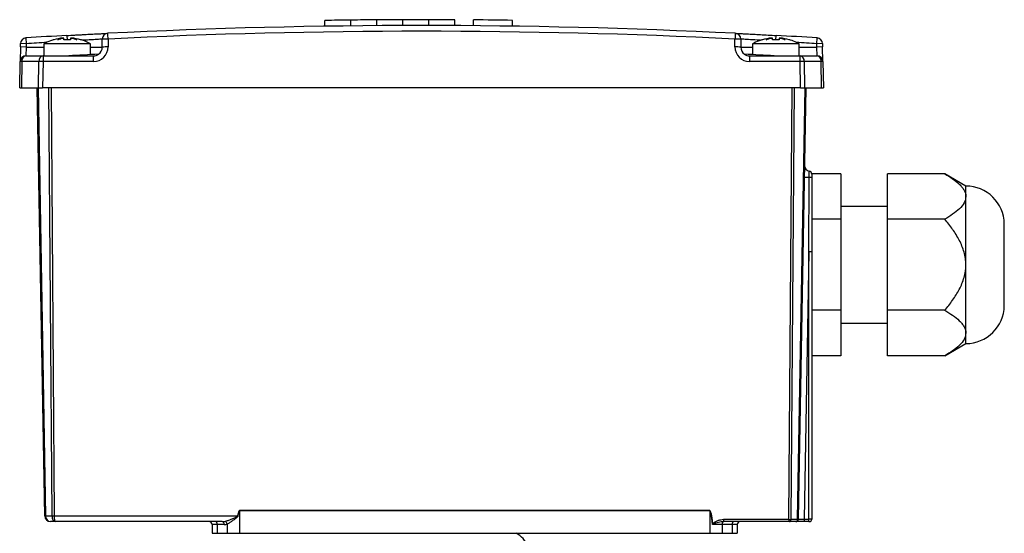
# Model space of a CAD drawing. Header units: millimetres. Extents: x -1087 to -132, y -334 to 655.
# Tile 39 of 63: x -658 to -490, y 185 to 273. Entities that reach past the tile are written whole.
import ezdxf

# ---------------------------------------------------------------- set-up
doc = ezdxf.new("R2010")
doc.units = ezdxf.units.MM

msp = doc.modelspace()

# ---------------------------------------------------------------- linework, layer by layer
at = {"color": 7, "linetype": 'Continuous', "lineweight": 25}
for p, q in [((-606.16, 271.88), (-606.16, 272.88)), ((-601.71, 271.94), (-601.71, 272.94)), ((-597.26, 271.98), (-597.26, 272.98)), ((-592.82, 272.01), (-592.82, 273.01)), ((-588.37, 272.01), (-588.37, 273.01)), ((-583.92, 272), (-583.92, 273)), ((-580.71, 271.97), (-580.71, 272.97)), ((-574.04, 271.9), (-574.04, 272.9)), ((-650.36, 270.31), (-650.32, 269.57)), ((-528.88, 269.57), (-528.84, 270.31)), ((-658.34, 268.34), (-658.38, 265.84)), ((-658.34, 268.34), (-658.33, 268.91)), ((-657.34, 268.32), (-658.34, 268.34)), ((-657.33, 268.89), (-658.33, 268.91)), ((-657.39, 269.89), (-657.33, 268.89)), ((-657.34, 268.32), (-657.38, 266.82)), ((-657.33, 268.89), (-657.34, 268.32)), ((-657.34, 268.32), (-654.31, 268.32)), ((-654.31, 268.85), (-654.31, 266.82)), ((-646.31, 268.85), (-654.31, 268.85)), ((-646.31, 267.02), (-646.31, 268.85)), ((-646.31, 268.32), (-644.31, 268.32)), ((-644.31, 268.32), (-644.31, 269.68)), ((-643.31, 269.7), (-643.31, 268.34)), ((-535.89, 268.34), (-535.89, 269.7)), ((-534.89, 269.68), (-534.89, 268.32)), ((-534.89, 268.32), (-532.9, 268.32)), ((-532.9, 268.85), (-532.9, 267.02)), ((-524.9, 268.85), (-532.9, 268.85)), ((-524.9, 266.82), (-524.9, 268.85)), ((-524.9, 268.32), (-521.87, 268.32)), ((-521.88, 268.89), (-521.81, 269.89)), ((-520.88, 268.91), (-521.88, 268.89)), ((-521.87, 268.32), (-521.88, 268.89)), ((-520.87, 268.34), (-521.87, 268.32)), ((-521.82, 266.82), (-521.87, 268.32)), ((-520.88, 268.91), (-520.87, 268.34)), ((-520.82, 265.84), (-520.87, 268.34)), ((-657.38, 266.82), (-654.46, 266.82)), ((-654.46, 266.82), (-654.46, 265.84)), ((-654.46, 266.82), (-650, 266.82)), ((-650.05, 266.82), (-645.81, 266.82)), ((-645.81, 265.84), (-645.81, 266.82)), ((-533.39, 266.82), (-533.39, 265.84)), ((-533.39, 266.82), (-529.15, 266.82)), ((-529.2, 266.82), (-524.74, 266.82)), ((-524.74, 265.84), (-524.74, 266.82)), ((-524.74, 266.82), (-521.82, 266.82)), ((-658.46, 261.32), (-658.38, 265.84)), ((-658.09, 265.85), (-658.17, 261.32)), ((-655.17, 265.85), (-658.09, 265.85)), ((-655.25, 261.32), (-655.17, 265.85)), ((-654.46, 265.84), (-654.54, 261.32)), ((-645.81, 265.84), (-654.46, 265.84)), ((-524.74, 265.84), (-533.39, 265.84)), ((-524.66, 261.32), (-524.74, 265.84)), ((-524.03, 265.85), (-523.95, 261.32)), ((-521.12, 265.85), (-524.03, 265.85)), ((-521.04, 261.32), (-521.12, 265.85)), ((-520.82, 265.84), (-520.74, 261.32)), ((-658.46, 261.32), (-658.17, 261.32)), ((-658.17, 261.32), (-655.25, 261.32)), ((-654.17, 188.01), (-655.45, 261.32)), ((-655.31, 261.32), (-654.03, 188.01)), ((-655.25, 261.32), (-654.54, 261.32)), ((-524.66, 261.32), (-654.54, 261.32)), ((-652.92, 188.01), (-653.45, 261.32)), ((-653.09, 261.32), (-652.56, 188.01)), ((-526.64, 187.42), (-526.11, 261.32)), ((-525.75, 261.32), (-526.29, 187.42)), ((-525.18, 187.42), (-523.89, 261.32)), ((-523.75, 261.32), (-525.04, 187.42)), ((-524.66, 261.32), (-523.95, 261.32)), ((-523.95, 261.32), (-521.04, 261.32)), ((-521.04, 261.32), (-520.74, 261.32)), ((-517.74, 246.61), (-522.74, 246.61)), ((-522.74, 246.61), (-522.74, 246.55)), ((-517.74, 246.61), (-517.74, 238.82)), ((-509.74, 238.82), (-509.74, 246.61)), ((-499.95, 246.61), (-509.74, 246.61)), ((-496.34, 244.52), (-499.95, 246.61)), ((-524.01, 246.04), (-523.16, 246.03)), ((-523.24, 233.25), (-523.16, 246.03)), ((-522.74, 246.03), (-522.74, 233.25)), ((-496.34, 242.71), (-496.34, 244.52)), ((-496.34, 231.02), (-496.34, 242.71)), ((-509.74, 241.02), (-517.74, 241.02)), ((-517.74, 238.82), (-522.74, 238.82)), ((-517.74, 238.82), (-517.74, 223.23)), ((-509.74, 223.23), (-509.74, 238.82)), ((-499.95, 238.82), (-509.74, 238.82)), ((-489.74, 231.02), (-489.74, 238.02)), ((-523.24, 233.25), (-524.04, 187.42)), ((-522.74, 233.25), (-523.24, 233.25)), ((-523.24, 187.42), (-523.24, 233.25)), ((-522.74, 233.25), (-522.74, 187.42)), ((-496.34, 219.33), (-496.34, 231.02)), ((-489.74, 224.02), (-489.74, 231.02)), ((-517.74, 223.23), (-522.74, 223.23)), ((-517.74, 223.23), (-517.74, 215.43)), ((-499.95, 223.23), (-509.74, 223.23)), ((-509.74, 215.43), (-509.74, 223.23)), ((-517.74, 221.02), (-509.74, 221.02)), ((-496.34, 217.52), (-496.34, 219.33)), ((-499.95, 215.43), (-496.34, 217.52)), ((-517.74, 215.43), (-522.74, 215.43)), ((-499.95, 215.43), (-509.74, 215.43)), ((-654.03, 188.01), (-652.92, 188.01)), ((-652.56, 188.01), (-621.12, 188.01)), ((-620.79, 188.92), (-540.2, 188.92)), ((-620.79, 188.92), (-620.79, 188.91)), ((-540.2, 188.91), (-620.79, 188.91)), ((-620.79, 188.91), (-620.79, 185.02)), ((-540.2, 188.92), (-540.2, 188.91)), ((-540.2, 188.91), (-540.2, 185.02)), ((-537.83, 187.42), (-526.64, 187.42)), ((-537.83, 187.42), (-537.83, 187.02)), ((-526.64, 187.42), (-526.64, 187.02)), ((-526.29, 187.42), (-525.18, 187.42)), ((-525.04, 187.42), (-524.04, 187.42)), ((-524.04, 187.42), (-524.04, 187.02)), ((-524.04, 187.42), (-523.24, 187.42)), ((-523.24, 187.02), (-523.24, 187.42)), ((-522.74, 187.42), (-523.24, 187.42)), ((-652.36, 187.02), (-653.17, 187.02)), ((-623.75, 187.02), (-652.36, 187.02)), ((-624.62, 186.52), (-625.5, 186.52)), ((-625.5, 186.52), (-625.5, 185.02)), ((-623.4, 186.52), (-624.62, 186.52)), ((-624.62, 186.52), (-624.62, 185.02)), ((-622.91, 186.61), (-622.91, 185.02)), ((-538.08, 186.52), (-539.74, 186.52)), ((-538.08, 186.52), (-538.08, 185.02)), ((-536.38, 186.52), (-538.08, 186.52)), ((-526.64, 187.02), (-537.83, 187.02)), ((-536.38, 186.52), (-536.38, 185.02)), ((-535.5, 186.52), (-536.38, 186.52)), ((-535.5, 186.52), (-535.5, 185.02)), ((-526.57, 187.02), (-526.64, 187.02)), ((-525.47, 187.02), (-526.57, 187.02)), ((-525.44, 187.02), (-525.47, 187.02)), ((-524.04, 187.02), (-525.44, 187.02)), ((-523.24, 187.02), (-524.04, 187.02)), ((-523.24, 187.02), (-523.14, 187.02)), ((-625.5, 185.02), (-624.62, 185.02)), ((-624.62, 185.02), (-622.91, 185.02)), ((-622.91, 185.02), (-620.79, 185.02)), ((-620.79, 185.02), (-540.2, 185.02)), ((-540.2, 185.02), (-538.08, 185.02)), ((-538.08, 185.02), (-536.38, 185.02)), ((-536.38, 185.02), (-535.5, 185.02))]:
    msp.add_line(p, q, dxfattribs=at)
for centre, radius, start, end in [((-589.6, -812.99), 1085, 87.16013, 92.83987), ((-589.6, -812.99), 1086, 90.63895, 90.87363), ((-589.6, -812.99), 1086, 90.40428, 90.63895), ((-589.6, -812.99), 1086, 90.16961, 90.40428), ((-589.6, -812.99), 1086, 89.93495, 90.16961), ((-589.6, -812.99), 1086, 89.70028, 89.93495), ((-589.6, -812.99), 1086, 89.17897, 89.53098), ((-589.6, -812.99), 1085, 93.21037, 93.58201), ((-643.31, 269.68), 1, 92.8399, 180), ((-925.3, 255.95), 282.33, 2.7906, 2.99), ((-589.6, -812.97), 1084, 87.16013, 92.83987), ((-253.9, 255.95), 282.33, 177.01, 177.2094), ((-535.89, 269.68), 1, 0, 87.1601), ((-589.6, -812.99), 1085, 86.41799, 86.78963), ((-657.33, 268.89), 1, 93.582, 179), ((-589.6, -812.99), 1084, 93.39458, 93.58201), ((-645.81, 268.34), 2.5, 270, 0), ((-645.81, 268.32), 1.5, 304.9521, 0), ((-643.56, 255.36), 14.34, 89.0014, 92.9983), ((-643.56, 254), 14.34, 89.0014, 92.9983), ((-535.64, 255.36), 14.34, 87.0017, 90.9986), ((-533.39, 268.34), 2.5, 180, 270), ((-535.64, 254), 14.34, 87.0017, 90.9986), ((-533.39, 268.32), 1.5, 180, 235.0479), ((-589.6, -812.99), 1084, 86.41799, 86.6027), ((-521.88, 268.89), 1, 1, 86.418), ((-657.38, 265.82), 1, 90, 179), ((-657.21, 265.95), 0.884, 101.1494, 186.9914), ((-654.29, 265.95), 0.884, 101.1494, 186.9914), ((-589.6, -812.99), 1081.5, 92.93308, 93.20432), ((-589.6, -812.99), 1081.5, 86.79568, 87.06692), ((-524.91, 265.95), 0.884, 353.0142, 78.8616), ((-521.99, 265.95), 0.884, 353.0142, 78.8616), ((-521.82, 265.82), 1, 1, 90), ((-658.17, 263.36), 2.49, 88.0352, 94.7894), ((-655.26, 222.91), 42.93, 88.9427, 89.8859), ((-523.94, 222.92), 42.92, 90.1136, 91.0574), ((-521.03, 263.36), 2.49, 85.2084, 91.9649), ((-522.98, 248.02), 1, 179, 260.1014), ((-523.24, 246.55), 0.5, 0, 80.1014), ((-523.07, 284.29), 38.26, 269.8559, 270.4933), ((-496.34, 237.92), 6.6, 0.8682, 90), ((-496.34, 224.12), 6.6, 270, 359.1318), ((-654.1, 190.99), 2.99, 268.5969, 271.4031), ((-653.17, 188.02), 1, 181, 270), ((-652.74, 209.47), 21.47, 269.5282, 270.4718), ((-626.33, 159.46), 29.01, 79.5632, 79.6587), ((-526.64, 187.37), 0.355, 281.2255, 7.3001), ((-525.53, 187.37), 0.355, 281.2255, 7.3001), ((-525.44, 187.42), 0.4, 270, 359), ((-523.14, 187.42), 0.4, 270, 0), ((-626, 186.52), 0.5, 0, 90), ((-625.06, 186.59), 0.446, 351.9505, 78.5782), ((-623.84, 186.59), 0.446, 351.9505, 78.5782), ((-623.4, 188.02), 1.5, 270, 289.0884), ((-623.5, 186.53), 0.592, 6.9297, 66.6815), ((-522.03, 208.84), 28.34, 231.4703, 231.6734), ((-537.64, 186.59), 0.446, 101.4218, 188.0495), ((-535.93, 186.59), 0.446, 101.4218, 188.0495), ((-535, 186.52), 0.5, 90, 180), ((-574.97, 181.68), 3.7, 17.5, 64.6781)]:
    msp.add_arc(centre, radius, start, end, dxfattribs=at)
for centre, major_axis, ratio, start_param, end_param in [((-653.17, 188.02), (0, 1), 0.853553, 1.58825, 3.141593), ((-652.36, 188.02), (0, 1), 0.56066, 1.58825, 3.141593), ((-652.36, 188.02), (0, 1), 0.207107, 1.58825, 3.141593), ((-620.79, -11.6), (0, 200.51), 0.017455, 0, 0.095337), ((-620.79, -11.61), (0, 200.51), 0.014961, 0, 0.095337), ((-540.2, -11.6), (0, 200.51), 0.017455, 6.133441, 6.283185), ((-540.2, -11.61), (0, 200.51), 0.014961, 6.128816, 6.283185), ((-526.64, 187.42), (0.5, -0.003), 0.013962, 4.712495, 5.497767), ((-525.54, 187.42), (0.5, -0.007), 0.005783, 5.497893, 6.283165), ((-623.75, 188.02), (1.5, 0), 0.666667, 4.712389, 5.045544)]:
    msp.add_ellipse(centre, major_axis=major_axis, ratio=ratio, start_param=start_param, end_param=end_param, dxfattribs=at)
for points, knots in [([(-650.36, 270.31), (-649.9, 270.33), (-649.45, 270.36), (-648.78, 270.4), (-648.55, 270.41), (-648.12, 270.43), (-647.9, 270.44), (-647.26, 270.48), (-646.86, 270.5), (-646.1, 270.54), (-645.74, 270.56), (-645.09, 270.59), (-644.8, 270.61), (-644.42, 270.62), (-644.3, 270.63), (-644.08, 270.64), (-643.98, 270.65), (-643.72, 270.66), (-643.58, 270.67), (-643.4, 270.68), (-643.36, 270.68), (-643.36, 270.68)], [0, 0, 0, 0, 0.125, 0.125, 0.1875, 0.1875, 0.25, 0.25, 0.375, 0.375, 0.5, 0.5, 0.625, 0.625, 0.6875, 0.6875, 0.75, 0.75, 0.875, 0.875, 1, 1, 1, 1]), ([(-535.84, 270.68), (-535.84, 270.68), (-535.8, 270.68), (-535.67, 270.67), (-535.61, 270.67), (-535.48, 270.66), (-535.4, 270.66), (-535.13, 270.64), (-534.92, 270.63), (-534.41, 270.61), (-534.11, 270.59), (-533.47, 270.56), (-533.12, 270.54), (-532.54, 270.51), (-532.34, 270.5), (-531.94, 270.48), (-531.73, 270.47), (-531.1, 270.43), (-530.66, 270.41), (-529.76, 270.36), (-529.3, 270.33), (-528.84, 270.31)], [0, 0, 0, 0, 0.125, 0.125, 0.1875, 0.1875, 0.25, 0.25, 0.375, 0.375, 0.5, 0.5, 0.625, 0.625, 0.6875, 0.6875, 0.75, 0.75, 0.875, 0.875, 1, 1, 1, 1]), ([(-652.61, 269.57), (-652.68, 269.55), (-653.2, 269.43), (-653.78, 269.18), (-654.23, 268.88), (-654.3, 268.84)], [0, 0, 0, 0, 0.12107, 0.864509, 1, 1, 1, 1]), ([(-646.35, 268.86), (-646.49, 268.94), (-646.94, 269.21), (-647.5, 269.45), (-647.93, 269.55), (-648.01, 269.57)], [0, 0, 0, 0, 0.2682079, 0.8724425, 1, 1, 1, 1]), ([(-644.31, 269.68), (-644.34, 269.68), (-644.41, 269.67), (-645.13, 269.63), (-646.3, 269.56), (-647.3, 269.5), (-647.69, 269.48)], [0, 0, 0, 0, 0.1981016, 0.5011452, 0.8046405, 1, 1, 1, 1]), ([(-531.51, 269.48), (-531.7, 269.49), (-532.53, 269.54), (-533.65, 269.61), (-534.7, 269.67), (-534.83, 269.68), (-534.89, 269.68)], [0, 0, 0, 0, 0.092939, 0.395436, 0.69773, 1, 1, 1, 1]), ([(-531.2, 269.57), (-531.27, 269.55), (-531.79, 269.43), (-532.37, 269.18), (-532.82, 268.88), (-532.89, 268.84)], [0, 0, 0, 0, 0.1210701, 0.8645089, 1, 1, 1, 1]), ([(-524.94, 268.86), (-525.08, 268.94), (-525.53, 269.21), (-526.09, 269.45), (-526.52, 269.55), (-526.6, 269.57)], [0, 0, 0, 0, 0.268208, 0.872443, 1, 1, 1, 1]), ([(-645.81, 266.82), (-645.65, 266.82), (-645.5, 266.84), (-645.21, 266.94), (-645.07, 267.01), (-644.94, 267.09)], [0, 0, 0, 0, 0.5, 0.5, 1, 1, 1, 1]), ([(-523.16, 246.03), (-523.16, 246.16), (-523.16, 246.29), (-523.16, 246.53), (-523.16, 246.65), (-523.15, 246.93), (-523.15, 247.04), (-523.15, 247.04)], [0, 0, 0, 0, 0.25, 0.25, 0.5, 0.5, 1, 1, 1, 1]), ([(-522.74, 246.55), (-522.74, 246.55), (-522.74, 246.49), (-522.74, 246.3), (-522.74, 246.16), (-522.74, 246.03)], [0, 0, 0, 0, 0.5, 0.5, 1, 1, 1, 1]), ([(-499.95, 246.61), (-499.47, 246.33), (-499.02, 246.05), (-498.17, 245.46), (-497.79, 245.15), (-497.28, 244.66), (-497.13, 244.49), (-496.85, 244.15), (-496.74, 243.98), (-496.54, 243.63), (-496.47, 243.45), (-496.36, 243.08), (-496.34, 242.9), (-496.34, 242.71)], [0, 0, 0, 0, 0.25, 0.25, 0.5, 0.5, 0.625, 0.625, 0.75, 0.75, 0.875, 0.875, 1, 1, 1, 1]), ([(-496.34, 242.71), (-496.34, 242.35), (-496.44, 241.99), (-496.83, 241.28), (-497.11, 240.94), (-497.77, 240.29), (-498.17, 239.98), (-499.01, 239.38), (-499.47, 239.09), (-499.95, 238.82)], [0, 0, 0, 0, 0.25, 0.25, 0.5, 0.5, 0.75, 0.75, 1, 1, 1, 1]), ([(-496.34, 231.02), (-496.34, 231.39), (-496.36, 231.76), (-496.47, 232.49), (-496.54, 232.84), (-496.73, 233.55), (-496.85, 233.9), (-497.13, 234.58), (-497.28, 234.91), (-497.78, 235.88), (-498.17, 236.5), (-499.02, 237.69), (-499.48, 238.27), (-499.95, 238.82)], [0, 0, 0, 0, 0.125, 0.125, 0.25, 0.25, 0.375, 0.375, 0.5, 0.5, 0.75, 0.75, 1, 1, 1, 1]), ([(-499.95, 223.23), (-499.48, 223.78), (-499.02, 224.34), (-498.39, 225.24), (-498.18, 225.55), (-497.8, 226.17), (-497.61, 226.49), (-497.28, 227.14), (-497.13, 227.47), (-496.85, 228.15), (-496.73, 228.5), (-496.44, 229.56), (-496.34, 230.29), (-496.34, 231.02)], [0, 0, 0, 0, 0.25, 0.25, 0.375, 0.375, 0.5, 0.5, 0.625, 0.625, 0.75, 0.75, 1, 1, 1, 1]), ([(-499.95, 223.23), (-499.47, 222.95), (-499.02, 222.67), (-498.17, 222.07), (-497.79, 221.77), (-497.28, 221.28), (-497.13, 221.11), (-496.85, 220.77), (-496.74, 220.6), (-496.54, 220.24), (-496.47, 220.06), (-496.36, 219.7), (-496.34, 219.51), (-496.34, 219.33)], [0, 0, 0, 0, 0.25, 0.25, 0.5, 0.5, 0.625, 0.625, 0.75, 0.75, 0.875, 0.875, 1, 1, 1, 1]), ([(-496.34, 219.33), (-496.34, 218.97), (-496.44, 218.61), (-496.83, 217.89), (-497.11, 217.56), (-497.77, 216.91), (-498.17, 216.6), (-499.01, 216), (-499.47, 215.71), (-499.95, 215.43)], [0, 0, 0, 0, 0.25, 0.25, 0.5, 0.5, 0.75, 0.75, 1, 1, 1, 1]), ([(-623.26, 187.08), (-623.09, 187.12), (-622.92, 187.17), (-622.56, 187.3), (-622.38, 187.37), (-622.01, 187.52), (-621.82, 187.6), (-621.55, 187.73), (-621.45, 187.77), (-621.32, 187.84), (-621.27, 187.87), (-621.21, 187.91), (-621.19, 187.93), (-621.15, 187.96), (-621.13, 187.98), (-621.12, 188.01)], [0, 0, 0, 0, 0.25, 0.25, 0.5, 0.5, 0.75, 0.75, 0.875, 0.875, 0.9375, 0.9375, 0.96875, 0.96875, 1, 1, 1, 1]), ([(-621.07, 188), (-621.08, 187.94), (-621.11, 187.9), (-621.18, 187.81), (-621.22, 187.78), (-621.33, 187.67), (-621.41, 187.6), (-621.65, 187.4), (-621.82, 187.28), (-622.14, 187.05), (-622.3, 186.94), (-622.61, 186.75), (-622.77, 186.66), (-622.91, 186.61)], [0, 0, 0, 0, 0.0625, 0.0625, 0.125, 0.125, 0.25, 0.25, 0.5, 0.5, 0.75, 0.75, 1, 1, 1, 1]), ([(-539.68, 186.67), (-539.63, 186.74), (-539.56, 186.79), (-539.42, 186.89), (-539.35, 186.94), (-539.13, 187.06), (-538.98, 187.14), (-538.66, 187.27), (-538.5, 187.32), (-538.17, 187.39), (-538, 187.42), (-537.83, 187.42)], [0, 0, 0, 0, 0.125, 0.125, 0.25, 0.25, 0.5, 0.5, 0.75, 0.75, 1, 1, 1, 1]), ([(-539.68, 186.67), (-539.7, 186.62), (-539.72, 186.58), (-539.74, 186.53), (-539.74, 186.53), (-539.74, 186.52), (-539.74, 186.52)], [0, 0, 0, 0, 0.0001551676, 0.0001551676, 0.0001551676, 0.0001611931, 0.0001611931, 0.0001611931, 0.0001611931]), ([(-539.6, 186.61), (-539.65, 186.58), (-539.69, 186.55), (-539.74, 186.53), (-539.74, 186.52), (-539.74, 186.52), (-539.74, 186.52)], [0, 0, 0, 0, 0.0001593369, 0.0001593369, 0.0001593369, 0.0001652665, 0.0001652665, 0.0001652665, 0.0001652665]), ([(-537.83, 187.02), (-537.98, 187.02), (-538.13, 187.01), (-538.43, 186.96), (-538.58, 186.93), (-538.88, 186.86), (-539.02, 186.82), (-539.24, 186.75), (-539.32, 186.73), (-539.46, 186.68), (-539.54, 186.65), (-539.6, 186.61)], [0, 0, 0, 0, 0.25, 0.25, 0.5, 0.5, 0.75, 0.75, 0.875, 0.875, 1, 1, 1, 1])]:
    msp.add_open_spline(points, degree=3, knots=knots, dxfattribs=at)
for points in [[(-651.05, 269.87), (-651.58, 269.82), (-652.1, 269.72), (-652.61, 269.56)], [(-651.93, 269.58), (-651.64, 269.72), (-651.35, 269.81), (-651.05, 269.87)], [(-650.88, 269.87), (-651.24, 269.81), (-651.59, 269.72), (-651.93, 269.58)], [(-650.88, 269.56), (-650.88, 269.72), (-650.88, 269.82), (-650.88, 269.87)], [(-649.73, 269.56), (-650.12, 269.59), (-650.5, 269.59), (-650.88, 269.56)], [(-649.73, 269.87), (-649.73, 269.82), (-649.73, 269.72), (-649.73, 269.56)], [(-648.68, 269.58), (-649.03, 269.72), (-649.38, 269.81), (-649.73, 269.87)], [(-649.56, 269.87), (-649.26, 269.81), (-648.97, 269.72), (-648.68, 269.58)], [(-648.01, 269.56), (-648.52, 269.72), (-649.03, 269.82), (-649.56, 269.87)], [(-529.64, 269.87), (-530.17, 269.82), (-530.69, 269.72), (-531.2, 269.56)], [(-530.52, 269.58), (-530.23, 269.72), (-529.94, 269.81), (-529.64, 269.87)], [(-529.47, 269.87), (-529.83, 269.81), (-530.18, 269.72), (-530.52, 269.58)], [(-529.47, 269.56), (-529.47, 269.72), (-529.47, 269.82), (-529.47, 269.87)], [(-528.32, 269.56), (-528.71, 269.59), (-529.09, 269.59), (-529.47, 269.56)], [(-528.32, 269.87), (-528.32, 269.82), (-528.32, 269.72), (-528.32, 269.56)], [(-527.27, 269.58), (-527.62, 269.72), (-527.97, 269.81), (-528.32, 269.87)], [(-528.15, 269.87), (-527.85, 269.81), (-527.56, 269.72), (-527.27, 269.58)], [(-526.6, 269.56), (-527.11, 269.72), (-527.62, 269.82), (-528.15, 269.87)], [(-534.26, 267.09), (-534.01, 266.92), (-533.7, 266.82), (-533.39, 266.82)]]:
    msp.add_open_spline(points, degree=3, dxfattribs=at)

doc.saveas('drawing.dxf')
